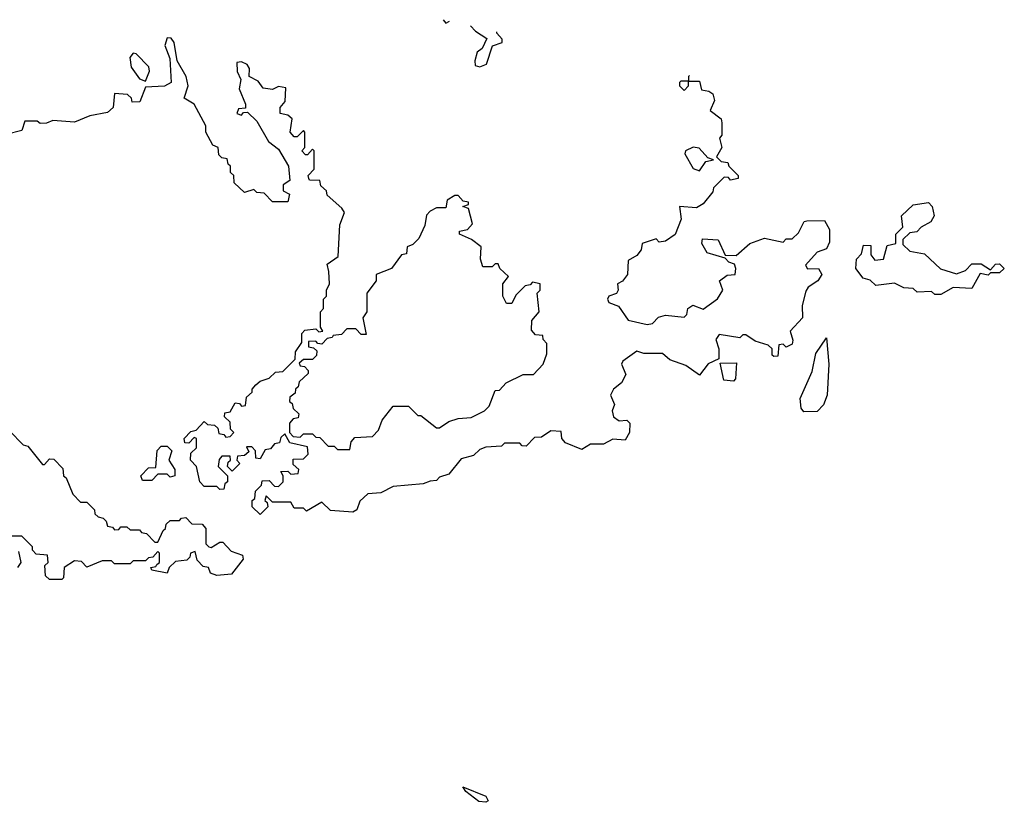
# Model space of a CAD drawing. Extents: x 1985742 to 2252716, y 78271 to 266492.
# Tile 115 of 250: x 2050038 to 2053220, y 256800 to 259328. Entities that reach past the tile are written whole.
import ezdxf

# ---------------------------------------------------------------- set-up
doc = ezdxf.new("R2010")
doc.units = 0

msp = doc.modelspace()

# ---------------------------------------------------------------- linework, layer by layer
at = {"layer": '0CON10XD'}
for points in [[(2051406.4, 259328.2), (2051415, 259317.5), (2051427.1, 259323.6)], [(2051495.1, 259308.2), (2051511.7, 259291.7), (2051547.5, 259267.5), (2051532.5, 259235), (2051517, 259223), (2051508.8, 259195), (2051510.7, 259180.7), (2051525, 259176.2), (2051546.7, 259185), (2051566.7, 259243.3), (2051597.5, 259255), (2051597.5, 259265), (2051580, 259285), (2051580, 259289)], [(2051365, 257837.5), (2051341.7, 257828.3), (2051245, 257820), (2051205, 257800), (2051163, 257797), (2051137, 257773), (2051127.5, 257745), (2051115, 257737.5), (2051043, 257743), (2051015, 257770), (2050965, 257740), (2050955, 257750), (2050925, 257750), (2050915, 257770), (2050855, 257770), (2050835, 257790), (2050830, 257775), (2050838.3, 257768.3), (2050840, 257755), (2050815, 257730), (2050790, 257755), (2050790, 257775), (2050798.3, 257781.7), (2050800, 257805), (2050820, 257825), (2050821.7, 257838.3), (2050845, 257840), (2050861.7, 257821.7), (2050875, 257820), (2050890, 257835), (2050890, 257855), (2050881.7, 257868.3), (2050905, 257870), (2050915, 257860), (2050938.3, 257861.7), (2050940, 257875), (2050921.7, 257891.7), (2050921.7, 257908.3), (2050955, 257910), (2050970, 257925), (2050968.3, 257948.3), (2050911.7, 257961.7), (2050895, 257990), (2050881.7, 257978.3), (2050878.3, 257961.7), (2050861.7, 257958.3), (2050848.3, 257941.7), (2050831.7, 257938.3), (2050815, 257910), (2050801.7, 257911.7), (2050800, 257935), (2050788.3, 257948.3), (2050771.7, 257948.3), (2050778.3, 257931.7), (2050765, 257920), (2050741.7, 257918.3), (2050740, 257905), (2050750, 257895), (2050725, 257870), (2050710, 257885), (2050711.7, 257898.3), (2050720, 257905), (2050718.3, 257918.3), (2050691.7, 257918.3), (2050683, 257907), (2050680, 257885), (2050710, 257855), (2050710, 257835), (2050701.7, 257828.3), (2050698.3, 257811.7), (2050685, 257810), (2050675, 257820), (2050635, 257820), (2050620, 257835), (2050610, 257885), (2050590, 257905), (2050591.7, 257928.3), (2050610, 257945), (2050610, 257975), (2050601.7, 257978.3), (2050585, 257960), (2050571.7, 257961.7), (2050570, 257975), (2050591.7, 257998.3), (2050608.3, 258001.7), (2050635, 258030), (2050645, 258020), (2050668.3, 258018.3), (2050678.3, 258008.3), (2050681.7, 257991.7), (2050698.3, 257988.3), (2050705, 257980), (2050718.3, 257981.7), (2050730, 257995), (2050720, 258005), (2050718.3, 258028.3), (2050700, 258045), (2050701.7, 258058.3), (2050718.3, 258061.7), (2050735, 258090), (2050748.3, 258088.3), (2050755, 258080), (2050768.3, 258081.7), (2050771.7, 258108.3), (2050790, 258125), (2050790, 258135), (2050801.7, 258148.3), (2050815, 258160), (2050845, 258170), (2050865, 258190), (2050888.3, 258191.7), (2050928.3, 258231.7), (2050930, 258255), (2050950, 258285), (2050950, 258315), (2050960, 258325), (2050995, 258330), (2051005, 258320), (2051018.3, 258321.7), (2051010, 258335), (2051010, 258385), (2051020, 258395), (2051020, 258425), (2051030, 258435), (2051030, 258455), (2051040, 258475), (2051037.5, 258515), (2051031.7, 258538.3), (2051067, 258563), (2051072.5, 258665), (2051087.5, 258705), (2051079.3, 258719.3), (2051031.7, 258761.7), (2051030, 258775), (2051011.7, 258791.7), (2051008.3, 258808.3), (2050975, 258810), (2050972.5, 258815), (2050970, 258825), (2050990, 258845), (2050990, 258905), (2050985, 258910), (2050968.3, 258891.7), (2050961.7, 258891.7), (2050950, 258905), (2050960, 258915), (2050960, 258965), (2050955, 258970), (2050935, 258950), (2050925, 258950), (2050912.5, 258965), (2050918.3, 259008.3), (2050905, 259020), (2050880, 259025), (2050880, 259045), (2050896.4, 259063.6), (2050898.3, 259108.3), (2050875, 259112.5), (2050855, 259102.5), (2050825, 259107.5), (2050809.3, 259129.3), (2050780, 259145), (2050780.7, 259170.7), (2050773.9, 259183.9), (2050755, 259192.5), (2050740, 259190), (2050740.7, 259160.7), (2050752.5, 259135), (2050747.5, 259105), (2050767.5, 259055), (2050767.5, 259042.5), (2050745, 259040), (2050740, 259025), (2050755, 259020), (2050761.7, 259028.3), (2050775, 259030), (2050805, 259000), (2050842.5, 258935), (2050875, 258910), (2050907.5, 258855), (2050911.7, 258808.3), (2050890, 258795), (2050890, 258775), (2050910, 258765), (2050905, 258740), (2050855, 258740), (2050828.3, 258768.3), (2050805, 258770), (2050795, 258780), (2050765, 258770), (2050731.7, 258801.7), (2050730, 258825), (2050720, 258835), (2050720, 258855), (2050711.7, 258861.7), (2050708.3, 258878.3), (2050691.7, 258881.7), (2050681.7, 258891.7), (2050680, 258915), (2050663, 258923), (2050640, 258965), (2050640, 258985), (2050602.5, 259055), (2050570, 259075), (2050583.3, 259115), (2050576.7, 259145), (2050547.5, 259195), (2050537.5, 259255), (2050528.3, 259268.3), (2050515, 259270), (2050507.5, 259245), (2050523, 259203), (2050527.5, 259125), (2050506.4, 259113.6), (2050445, 259110), (2050427, 259063), (2050401.7, 259061.7), (2050400, 259075), (2050387, 259087), (2050345, 259090), (2050340, 259045), (2050321.7, 259028.3), (2050265, 259017.5), (2050215, 258997.5), (2050145, 259002.5), (2050125, 258993.8), (2050105, 258993.3), (2050095, 259000), (2050055, 259000), (2050045, 258970), (2049995, 258957.5)], [(2050445, 259130), (2050458.3, 259161.7), (2050455.9, 259175.9), (2050415, 259217.5), (2050405, 259220), (2050393.9, 259206.1), (2050398.8, 259175), (2050425, 259137.5), (2050445, 259130)], [(2052202.3, 259148.5), (2052200, 259145), (2052200, 259130), (2052175, 259130), (2052170, 259125), (2052170, 259115), (2052185, 259100), (2052200, 259115), (2052200, 259130), (2052235, 259130), (2052241.7, 259101.7), (2052265, 259097.5), (2052278.3, 259088.3), (2052283, 259067), (2052270, 259035), (2052305, 259007.5), (2052307.5, 258995), (2052307.5, 258955), (2052300, 258945), (2052307.5, 258915), (2052290, 258885), (2052305, 258870), (2052326.4, 258866.4), (2052330, 258855), (2052360, 258825), (2052360, 258815), (2052335, 258810), (2052328.3, 258818.3), (2052315, 258820), (2052280, 258785), (2052278.3, 258771.7), (2052246.4, 258733.6), (2052225, 258720), (2052170, 258725), (2052176.1, 258683.9), (2052156.1, 258633.9), (2052125, 258612.5), (2052105, 258610), (2052095, 258620), (2052050, 258605), (2052046.7, 258585), (2052033, 258567), (2052005, 258550), (2052002.5, 258505), (2051986.4, 258483.6), (2051970, 258475), (2051972.5, 258455), (2051966.4, 258443.6), (2051942.5, 258435), (2051937.5, 258425), (2051942.5, 258415), (2051973, 258403), (2052005, 258357.5), (2052066.4, 258343.6), (2052083.6, 258346.4), (2052103, 258367), (2052125, 258373.3), (2052185, 258367.5), (2052193.6, 258376.4), (2052197.5, 258395), (2052213.6, 258406.4), (2052247, 258393), (2052293, 258427), (2052310, 258455), (2052300, 258485), (2052325, 258502.5), (2052350, 258505), (2052352.5, 258525), (2052348.3, 258538.3), (2052330, 258545), (2052318.3, 258558.3), (2052260, 258575), (2052242.5, 258605), (2052245, 258620), (2052295, 258617.5), (2052317.5, 258567.5), (2052353.3, 258566.7), (2052397.5, 258605), (2052445, 258622.5), (2052505, 258610), (2052515, 258620), (2052535, 258620), (2052555, 258640), (2052573.6, 258676.4), (2052581.7, 258678.3), (2052639.3, 258679.3), (2052655, 258650), (2052655, 258610), (2052645, 258587.5), (2052615, 258577.5), (2052577.5, 258535), (2052583.6, 258523.6), (2052620, 258525), (2052630, 258505), (2052617.5, 258485), (2052586.1, 258463.9), (2052578.3, 258451.7), (2052566.7, 258405), (2052567.5, 258365), (2052528.3, 258321.7), (2052537, 258293), (2052535, 258280), (2052515, 258270), (2052505, 258280), (2052491.7, 258278.3), (2052488.3, 258241.7), (2052475, 258240), (2052470, 258245), (2052470, 258265), (2052457, 258277), (2052415, 258290), (2052385, 258310), (2052375, 258310), (2052365, 258300), (2052298.3, 258311.7), (2052287.5, 258295), (2052297.5, 258265), (2052297.5, 258232.5), (2052263.6, 258216.4), (2052235, 258180), (2052190.7, 258210.7), (2052139.3, 258229.3), (2052115, 258250), (2052055, 258250), (2052033, 258257), (2051987.5, 258225), (2051983.3, 258215), (2051997.5, 258182.5), (2051983.3, 258155), (2051957.5, 258135), (2051947.5, 258115), (2051960, 258085), (2051952.5, 258065), (2051957.5, 258045), (2051975, 258032.5), (2052000, 258035), (2052010, 258025), (2052008.8, 257995), (2051995, 257970), (2051955, 257973.3), (2051925, 257957.5), (2051883, 257957), (2051855, 257940), (2051801.7, 257961.7), (2051790, 257975), (2051788.3, 257998.3), (2051755, 258000), (2051725, 257980), (2051701.7, 257978.3), (2051675, 257950), (2051661.7, 257951.7), (2051655, 257960), (2051605, 257960), (2051595, 257950), (2051545, 257947.5), (2051525, 257940), (2051505, 257920), (2051465, 257910), (2051425, 257860), (2051395, 257850), (2051385, 257840), (2051365, 257837.5)], [(2052235, 258840), (2052255, 258870), (2052280, 258875), (2052261.7, 258881.7), (2052233.6, 258913.6), (2052215, 258916.7), (2052190, 258905), (2052187.5, 258895), (2052215, 258847.5), (2052235, 258840)], [(2051105, 257940), (2051110, 257965), (2051121.7, 257978.3), (2051178.3, 257981.7), (2051198.3, 258001.7), (2051210, 258035), (2051245, 258080), (2051295, 258080), (2051325, 258050), (2051335, 258050), (2051385, 258010), (2051395, 258010), (2051425, 258030), (2051455, 258040), (2051497, 258043), (2051540, 258065), (2051555, 258080), (2051575, 258130), (2051588.3, 258131.7), (2051610, 258155), (2051665, 258182.5), (2051698.3, 258181.7), (2051730, 258215), (2051741.7, 258248.3), (2051741.7, 258281.7), (2051730, 258295), (2051728.3, 258308.3), (2051705, 258310), (2051692.5, 258325), (2051693, 258357), (2051717.5, 258385), (2051710, 258445), (2051720, 258455), (2051720, 258475), (2051695, 258480), (2051688.3, 258471.7), (2051671.7, 258468.3), (2051641.7, 258438.3), (2051628.3, 258411.7), (2051611.7, 258411.7), (2051600, 258435), (2051600, 258475), (2051618.3, 258498.3), (2051590, 258525), (2051585, 258540), (2051575, 258540), (2051565, 258530), (2051535, 258530), (2051527.5, 258555), (2051530, 258595), (2051498.3, 258618.3), (2051460, 258635), (2051460, 258645), (2051485, 258650), (2051501.7, 258668.3), (2051488.3, 258718.3), (2051470, 258725), (2051488.3, 258731.7), (2051488.3, 258738.3), (2051471.7, 258741.7), (2051455, 258760), (2051445, 258760), (2051420, 258745), (2051415, 258720), (2051385, 258720), (2051365, 258710), (2051353, 258697), (2051347, 258663), (2051328.3, 258621.7), (2051308.3, 258601.7), (2051290, 258595), (2051288.3, 258571.7), (2051271.7, 258568.3), (2051240, 258525), (2051190, 258505), (2051190, 258485), (2051160, 258445), (2051160, 258385), (2051147.5, 258365), (2051158.3, 258311.7), (2051141.7, 258311.7), (2051125, 258330), (2051095, 258330), (2051078.3, 258311.7), (2051051.7, 258308.3), (2051048.3, 258301.7), (2051031.7, 258298.3), (2051015, 258280), (2051001.7, 258281.7), (2050995, 258290), (2050971.7, 258288.3), (2050971.7, 258271.7), (2050988.3, 258268.3), (2050998.3, 258258.3), (2050997, 258243), (2050985, 258230), (2050955, 258230), (2050941.7, 258218.3), (2050945, 258210), (2050958.3, 258208.3), (2050970, 258195), (2050970, 258185), (2050941.7, 258158.3), (2050938.3, 258141.7), (2050930, 258135), (2050928.3, 258121.7), (2050911.7, 258108.3), (2050910, 258095), (2050918.3, 258088.3), (2050921.7, 258071.7), (2050940, 258055), (2050938.3, 258041.7), (2050921.7, 258038.3), (2050910, 258025), (2050910, 257995), (2050921.7, 257981.7), (2050945, 257980), (2050955, 257990), (2050985, 257990), (2050995, 257980), (2051008.3, 257978.3), (2051035, 257950), (2051055, 257950), (2051065, 257940), (2051105, 257940)], [(2053015, 258440), (2052995, 258440), (2052985, 258450), (2052938.3, 258448.3), (2052925, 258460), (2052895, 258462.5), (2052865, 258477.5), (2052805, 258470), (2052787, 258487), (2052763.6, 258493.6), (2052740, 258525), (2052742.5, 258555), (2052758.3, 258571.7), (2052765, 258600), (2052788.3, 258598.3), (2052788.3, 258568.3), (2052801.7, 258551.7), (2052830, 258555), (2052841.7, 258598.3), (2052870, 258605), (2052870, 258635), (2052891.7, 258658.3), (2052887.5, 258695), (2052925, 258730), (2052975, 258737.5), (2052986.7, 258725), (2052993.3, 258695), (2052982.5, 258675), (2052951.7, 258658.3), (2052937, 258643), (2052915, 258640), (2052891.7, 258618.3), (2052891.7, 258601.7), (2052915, 258580), (2052961.7, 258571.7), (2053013.9, 258523.9), (2053065, 258507.5), (2053095, 258517.5), (2053115, 258540), (2053145, 258540), (2053175, 258520), (2053191.7, 258538.3), (2053205, 258540), (2053220, 258525), (2053205, 258510), (2053175, 258510), (2053167.5, 258502.5), (2053141.7, 258508.3), (2053115, 258460), (2053055, 258463.3), (2053015, 258440)], [(2052571.7, 258061.7), (2052563.6, 258073.6), (2052560.8, 258105), (2052598.8, 258191.2), (2052610.5, 258249.5), (2052645, 258300), (2052652.5, 258215), (2052647.5, 258115), (2052636.1, 258083.9), (2052615, 258062.5), (2052571.7, 258061.7)], [(2052345, 258160), (2052314, 258164), (2052301.7, 258218.3), (2052355, 258220), (2052351.7, 258168.3), (2052345, 258160)], [(2050005, 258000), (2050050, 257955), (2050065, 257950), (2050111.7, 257891.7), (2050118.3, 257891.7), (2050135, 257910), (2050148.3, 257908.3), (2050178.3, 257878.3), (2050180, 257855), (2050188.3, 257848.3), (2050210, 257795), (2050235, 257770), (2050255, 257770), (2050280, 257745), (2050281.7, 257731.7), (2050291.7, 257721.7), (2050308.3, 257718.3), (2050318.3, 257708.3), (2050321.7, 257691.7), (2050338.3, 257688.3), (2050345, 257680), (2050358.3, 257681.7), (2050365, 257690), (2050385, 257690), (2050395, 257680), (2050425, 257680), (2050431.7, 257671.7), (2050448.3, 257668.3), (2050475, 257640), (2050485, 257640), (2050501.7, 257678.3), (2050510, 257685), (2050511.7, 257698.3), (2050525, 257710), (2050555, 257710), (2050561.7, 257718.3), (2050575, 257720), (2050595, 257700), (2050628.3, 257698.3), (2050640, 257685), (2050640, 257635), (2050650, 257625), (2050657, 257623), (2050685, 257640), (2050695, 257640), (2050721.7, 257611.7), (2050758.3, 257598.3), (2050760, 257585), (2050723, 257537), (2050675, 257532.5), (2050655, 257540), (2050648.3, 257558.3), (2050631.7, 257561.7), (2050611.7, 257581.7), (2050605, 257610), (2050590, 257605), (2050588.3, 257591.7), (2050578.3, 257581.7), (2050541.7, 257578.3), (2050521.7, 257558.3), (2050515, 257540), (2050465, 257550), (2050461.7, 257558.3), (2050478.3, 257561.7), (2050481.7, 257568.3), (2050490, 257575), (2050490, 257605), (2050485, 257610), (2050468.3, 257591.7), (2050455, 257590), (2050445, 257580), (2050405, 257580), (2050395, 257570), (2050345, 257570), (2050335, 257580), (2050305, 257580), (2050255, 257560), (2050238.3, 257578.3), (2050215, 257580), (2050181.7, 257558.3), (2050180, 257525), (2050175, 257520)], [(2050465, 257840), (2050435, 257840), (2050430, 257855), (2050455, 257880), (2050478.3, 257881.7), (2050483, 257937), (2050495, 257950), (2050515, 257950), (2050530, 257935), (2050520, 257905), (2050540, 257875), (2050540, 257855), (2050525, 257850), (2050515, 257860), (2050485, 257860), (2050465, 257840)], [(2050175, 257520), (2050135, 257520), (2050121.7, 257531.7), (2050120, 257565), (2050130, 257575), (2050128.3, 257598.3), (2050091.7, 257601.7), (2050080, 257615), (2050080, 257625), (2050045, 257660), (2049985, 257660)], [(2050035, 257610), (2050042.5, 257575), (2050031.7, 257558.3)], [(2051545, 256800), (2051522.5, 256802.5), (2051480, 256835), (2051470, 256850), (2051545, 256820), (2051552.5, 256805), (2051545, 256800)]]:
    msp.add_lwpolyline(points, dxfattribs=at)

doc.saveas('drawing.dxf')
